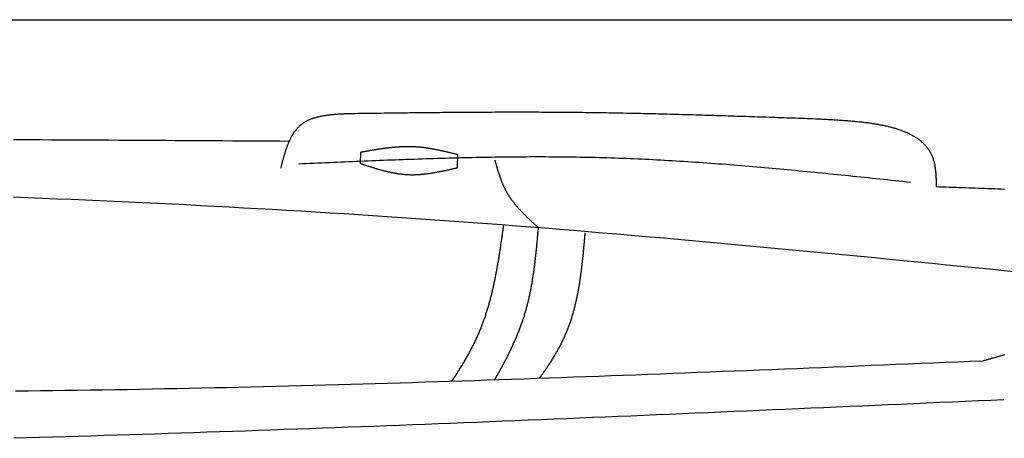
# Model space of a CAD drawing. Extents: x 715 to 7297, y 67 to 5910.
# Tile 63 of 90: x 4123 to 5227, y 2268 to 2737. Entities that reach past the tile are written whole.
import ezdxf

# ---------------------------------------------------------------- set-up
doc = ezdxf.new("R2010")
doc.units = 0
doc.layers.get('0').update_dxf_attribs({"linetype": 'CONTINUOUS'})
doc.layers.add('CAR', color=10, linetype='CONTINUOUS')

msp = doc.modelspace()

# ---------------------------------------------------------------- linework, layer by layer
msp.add_line((1171.672, 2737.271), (6251.55, 2737.271))
at = {"layer": 'CAR'}
for points in [[(4505.183, 2575.935), (4505.427, 2588.869)], [(4613.956, 2586.236), (4613.673, 2571.259)]]:
    msp.add_lwpolyline(points, dxfattribs=at)
for points in [[(4415.74, 2570.75, 0), (4415.94, 2571.51, 0), (4416.13, 2572.26, 0), (4416.33, 2573.02, 0), (4416.53, 2573.78, 0), (4416.73, 2574.54, 0), (4416.93, 2575.29, 0), (4417.13, 2576.05, 0), (4417.34, 2576.8, 0), (4417.54, 2577.55, 0), (4417.74, 2578.31, 0), (4417.95, 2579.06, 0), (4418.15, 2579.81, 0), (4418.36, 2580.55, 0), (4418.57, 2581.3, 0), (4418.77, 2582.05, 0), (4418.99, 2582.79, 0), (4419.2, 2583.53, 0), (4419.41, 2584.27, 0), (4419.63, 2585.01, 0), (4419.85, 2585.74, 0), (4420.06, 2586.47, 0), (4420.29, 2587.2, 0), (4420.51, 2587.93, 0), (4420.74, 2588.65, 0), (4420.97, 2589.37, 0), (4421.2, 2590.09, 0), (4421.43, 2590.81, 0), (4421.67, 2591.52, 0), (4421.91, 2592.22, 0), (4422.15, 2592.93, 0), (4422.39, 2593.63, 0), (4422.64, 2594.33, 0), (4422.89, 2595.02, 0), (4423.15, 2595.71, 0), (4423.41, 2596.39, 0), (4423.67, 2597.07, 0), (4423.93, 2597.75, 0), (4424.2, 2598.42, 0), (4424.47, 2599.09, 0), (4424.75, 2599.75, 0), (4425.03, 2600.41, 0), (4425.32, 2601.06, 0), (4425.6, 2601.71, 0), (4425.9, 2602.35, 0), (4426.2, 2602.99, 0), (4426.5, 2603.62, 0), (4426.8, 2604.24, 0), (4427.11, 2604.86, 0), (4427.43, 2605.48, 0), (4427.75, 2606.09, 0), (4428.08, 2606.69, 0), (4428.41, 2607.28, 0), (4428.75, 2607.87, 0), (4429.09, 2608.46, 0), (4429.43, 2609.03, 0), (4429.79, 2609.6, 0), (4430.14, 2610.16, 0), (4430.51, 2610.72, 0), (4430.88, 2611.27, 0), (4431.25, 2611.81, 0), (4431.63, 2612.34, 0), (4432.02, 2612.87, 0), (4432.41, 2613.39, 0), (4432.81, 2613.9, 0), (4433.22, 2614.4, 0), (4433.63, 2614.9, 0), (4434.05, 2615.39, 0), (4434.48, 2615.87, 0), (4434.91, 2616.34, 0), (4435.35, 2616.8, 0), (4435.8, 2617.25, 0), (4436.25, 2617.7, 0), (4436.71, 2618.14, 0), (4437.18, 2618.56, 0), (4437.65, 2618.98, 0), (4438.14, 2619.39, 0), (4438.63, 2619.79, 0), (4439.13, 2620.18, 0), (4439.63, 2620.57, 0), (4440.14, 2620.94, 0), (4440.66, 2621.31, 0), (4441.19, 2621.66, 0), (4441.72, 2622.01, 0), (4442.26, 2622.35, 0), (4442.81, 2622.68, 0), (4443.36, 2623.01, 0), (4443.92, 2623.32, 0), (4444.48, 2623.63, 0), (4445.06, 2623.93, 0), (4445.63, 2624.22, 0), (4446.22, 2624.51, 0), (4446.81, 2624.79, 0), (4447.41, 2625.06, 0), (4448.01, 2625.32, 0), (4448.62, 2625.58, 0), (4449.23, 2625.83, 0), (4449.85, 2626.07, 0), (4450.47, 2626.3, 0), (4451.1, 2626.53, 0), (4451.74, 2626.75, 0), (4452.38, 2626.97, 0), (4453.03, 2627.18, 0), (4453.68, 2627.38, 0), (4454.33, 2627.58, 0), (4455, 2627.77, 0), (4455.66, 2627.96, 0), (4456.33, 2628.14, 0), (4457.01, 2628.31, 0), (4457.69, 2628.48, 0), (4458.37, 2628.64, 0), (4459.06, 2628.8, 0), (4459.75, 2628.95, 0), (4460.45, 2629.1, 0), (4461.15, 2629.24, 0), (4461.86, 2629.38, 0), (4462.57, 2629.51, 0), (4463.28, 2629.64, 0), (4463.99, 2629.76, 0), (4464.71, 2629.88, 0), (4465.44, 2629.99, 0), (4466.17, 2630.1, 0), (4466.9, 2630.21, 0), (4467.63, 2630.31, 0), (4468.37, 2630.41, 0), (4469.11, 2630.5, 0), (4469.85, 2630.59, 0), (4470.6, 2630.68, 0), (4471.35, 2630.76, 0), (4472.1, 2630.84, 0), (4472.85, 2630.92, 0), (4473.61, 2630.99, 0), (4474.37, 2631.07, 0), (4475.13, 2631.13, 0), (4475.9, 2631.2, 0), (4476.66, 2631.26, 0), (4477.43, 2631.32, 0), (4478.2, 2631.38, 0), (4478.98, 2631.43, 0), (4479.75, 2631.48, 0), (4480.53, 2631.53, 0), (4481.3, 2631.58, 0), (4482.08, 2631.63, 0), (4482.87, 2631.67, 0), (4483.65, 2631.71, 0), (4484.43, 2631.75, 0), (4485.22, 2631.79, 0), (4486, 2631.83, 0), (4486.79, 2631.87, 0), (4487.58, 2631.9, 0), (4488.37, 2631.94, 0), (4489.16, 2631.97, 0), (4489.95, 2632, 0), (4490.74, 2632.03, 0), (4491.53, 2632.06, 0), (4492.33, 2632.09, 0), (4493.12, 2632.12, 0), (4493.91, 2632.15, 0), (4494.7, 2632.18, 0), (4495.5, 2632.21, 0)], [(4495.5, 2632.21, 0), (4498.77, 2632.25, 0), (4502.05, 2632.3, 0), (4505.32, 2632.34, 0), (4508.59, 2632.38, 0), (4511.87, 2632.42, 0), (4515.14, 2632.46, 0), (4518.42, 2632.5, 0), (4521.69, 2632.55, 0), (4524.97, 2632.59, 0), (4528.24, 2632.63, 0), (4531.51, 2632.67, 0), (4534.79, 2632.71, 0), (4538.06, 2632.75, 0), (4541.34, 2632.79, 0), (4544.61, 2632.83, 0), (4547.88, 2632.87, 0), (4551.16, 2632.91, 0), (4554.43, 2632.94, 0), (4557.71, 2632.98, 0), (4560.98, 2633.02, 0), (4564.26, 2633.05, 0), (4567.53, 2633.09, 0), (4570.8, 2633.13, 0), (4574.08, 2633.16, 0), (4577.35, 2633.2, 0), (4580.63, 2633.23, 0), (4583.9, 2633.26, 0), (4587.17, 2633.29, 0), (4590.45, 2633.33, 0), (4593.72, 2633.36, 0), (4597, 2633.39, 0), (4600.27, 2633.42, 0), (4603.54, 2633.44, 0), (4606.82, 2633.47, 0), (4610.09, 2633.5, 0), (4613.37, 2633.52, 0), (4616.64, 2633.55, 0), (4619.91, 2633.57, 0), (4623.19, 2633.59, 0), (4626.46, 2633.62, 0), (4629.74, 2633.64, 0), (4633.01, 2633.66, 0), (4636.28, 2633.68, 0), (4639.56, 2633.69, 0), (4642.83, 2633.71, 0), (4646.11, 2633.72, 0), (4649.38, 2633.74, 0), (4652.65, 2633.75, 0), (4655.93, 2633.76, 0), (4659.2, 2633.77, 0), (4662.48, 2633.78, 0), (4665.75, 2633.79, 0), (4669.02, 2633.79, 0), (4672.3, 2633.8, 0), (4675.57, 2633.8, 0), (4678.84, 2633.8, 0), (4682.12, 2633.81, 0), (4685.39, 2633.8, 0), (4688.67, 2633.8, 0), (4691.94, 2633.8, 0), (4695.21, 2633.79, 0), (4698.49, 2633.79, 0), (4701.76, 2633.78, 0), (4705.03, 2633.77, 0), (4708.31, 2633.75, 0), (4711.58, 2633.74, 0), (4714.86, 2633.73, 0), (4718.13, 2633.71, 0), (4721.4, 2633.69, 0), (4724.68, 2633.67, 0), (4727.95, 2633.65, 0), (4731.22, 2633.62, 0), (4734.5, 2633.59, 0), (4737.77, 2633.57, 0), (4741.04, 2633.54, 0), (4744.32, 2633.5, 0), (4747.59, 2633.47, 0), (4750.86, 2633.43, 0), (4754.14, 2633.4, 0), (4757.41, 2633.36, 0), (4760.68, 2633.31, 0), (4763.96, 2633.27, 0), (4767.23, 2633.23, 0), (4770.5, 2633.18, 0), (4773.78, 2633.13, 0), (4777.05, 2633.08, 0), (4780.32, 2633.03, 0), (4783.6, 2632.97, 0), (4786.87, 2632.92, 0), (4790.14, 2632.86, 0), (4793.42, 2632.8, 0), (4796.69, 2632.74, 0), (4799.96, 2632.68, 0), (4803.23, 2632.61, 0), (4806.51, 2632.55, 0), (4809.78, 2632.48, 0), (4813.05, 2632.41, 0), (4816.33, 2632.34, 0), (4819.6, 2632.27, 0), (4822.87, 2632.2, 0), (4826.15, 2632.13, 0), (4829.42, 2632.05, 0), (4832.69, 2631.97, 0), (4835.96, 2631.9, 0), (4839.24, 2631.82, 0), (4842.51, 2631.74, 0), (4845.78, 2631.65, 0), (4849.06, 2631.57, 0), (4852.33, 2631.49, 0), (4855.6, 2631.4, 0), (4858.87, 2631.31, 0), (4862.15, 2631.23, 0), (4865.42, 2631.14, 0), (4868.69, 2631.05, 0), (4871.97, 2630.96, 0), (4875.24, 2630.86, 0), (4878.51, 2630.77, 0), (4881.78, 2630.68, 0), (4885.06, 2630.58, 0), (4888.33, 2630.48, 0), (4891.6, 2630.39, 0), (4894.87, 2630.29, 0), (4898.15, 2630.19, 0), (4901.42, 2630.09, 0), (4904.69, 2629.99, 0), (4907.97, 2629.89, 0), (4911.24, 2629.79, 0), (4914.51, 2629.68, 0), (4917.78, 2629.58, 0), (4921.06, 2629.48, 0), (4924.33, 2629.37, 0), (4927.6, 2629.27, 0), (4930.87, 2629.16, 0), (4934.15, 2629.05, 0), (4937.42, 2628.95, 0), (4940.69, 2628.84, 0), (4943.96, 2628.73, 0), (4947.24, 2628.62, 0), (4950.51, 2628.51, 0), (4953.78, 2628.4, 0), (4957.05, 2628.29, 0), (4960.33, 2628.18, 0), (4963.6, 2628.07, 0), (4966.87, 2627.95, 0), (4970.14, 2627.84, 0), (4973.42, 2627.73, 0), (4976.69, 2627.62, 0), (4979.96, 2627.5, 0), (4983.24, 2627.39, 0), (4986.51, 2627.28, 0), (4989.78, 2627.16, 0), (4993.05, 2627.05, 0), (4996.33, 2626.94, 0), (4999.6, 2626.82, 0), (5002.87, 2626.71, 0), (5006.14, 2626.59, 0), (5009.42, 2626.48, 0), (5012.69, 2626.36, 0), (5015.96, 2626.25, 0)], [(5015.96, 2626.25, 0), (5017.34, 2626.18, 0), (5018.71, 2626.11, 0), (5020.09, 2626.03, 0), (5021.46, 2625.96, 0), (5022.84, 2625.89, 0), (5024.21, 2625.81, 0), (5025.59, 2625.74, 0), (5026.96, 2625.66, 0), (5028.33, 2625.59, 0), (5029.7, 2625.51, 0), (5031.07, 2625.43, 0), (5032.44, 2625.35, 0), (5033.81, 2625.27, 0), (5035.17, 2625.19, 0), (5036.53, 2625.11, 0), (5037.89, 2625.03, 0), (5039.25, 2624.94, 0), (5040.61, 2624.85, 0), (5041.96, 2624.76, 0), (5043.31, 2624.67, 0), (5044.66, 2624.58, 0), (5046.01, 2624.48, 0), (5047.35, 2624.39, 0), (5048.69, 2624.29, 0), (5050.03, 2624.19, 0), (5051.37, 2624.08, 0), (5052.7, 2623.97, 0), (5054.03, 2623.86, 0), (5055.35, 2623.75, 0), (5056.67, 2623.64, 0), (5057.99, 2623.52, 0), (5059.3, 2623.4, 0), (5060.61, 2623.27, 0), (5061.91, 2623.14, 0), (5063.21, 2623.01, 0), (5064.51, 2622.88, 0), (5065.8, 2622.74, 0), (5067.08, 2622.6, 0), (5068.36, 2622.45, 0), (5069.64, 2622.3, 0), (5070.91, 2622.15, 0), (5072.18, 2621.99, 0), (5073.44, 2621.83, 0), (5074.69, 2621.66, 0), (5075.94, 2621.49, 0), (5077.18, 2621.31, 0), (5078.42, 2621.14, 0), (5079.65, 2620.95, 0), (5080.88, 2620.76, 0), (5082.09, 2620.57, 0), (5083.31, 2620.37, 0), (5084.51, 2620.16, 0), (5085.71, 2619.96, 0), (5086.9, 2619.74, 0), (5088.09, 2619.52, 0), (5089.27, 2619.3, 0), (5090.44, 2619.06, 0), (5091.6, 2618.83, 0), (5092.76, 2618.59, 0), (5093.91, 2618.34, 0), (5095.05, 2618.08, 0), (5096.18, 2617.82, 0), (5097.3, 2617.56, 0), (5098.42, 2617.28, 0), (5099.53, 2617, 0), (5100.63, 2616.72, 0), (5101.72, 2616.43, 0), (5102.81, 2616.13, 0), (5103.88, 2615.82, 0), (5104.95, 2615.51, 0), (5106, 2615.19, 0), (5107.05, 2614.86, 0), (5108.09, 2614.53, 0), (5109.12, 2614.19, 0), (5110.14, 2613.84, 0), (5111.14, 2613.49, 0), (5112.14, 2613.12, 0), (5113.13, 2612.75, 0), (5114.11, 2612.37, 0), (5115.08, 2611.99, 0), (5116.04, 2611.59, 0), (5116.99, 2611.19, 0), (5117.93, 2610.78, 0), (5118.86, 2610.36, 0), (5119.78, 2609.93, 0), (5120.68, 2609.5, 0), (5121.58, 2609.05, 0), (5122.46, 2608.6, 0), (5123.33, 2608.14, 0), (5124.19, 2607.67, 0), (5125.04, 2607.19, 0), (5125.88, 2606.7, 0), (5126.71, 2606.2, 0), (5127.52, 2605.7, 0), (5128.32, 2605.18, 0), (5129.11, 2604.65, 0), (5129.89, 2604.12, 0), (5130.65, 2603.57, 0), (5131.41, 2603.02, 0), (5132.15, 2602.46, 0), (5132.87, 2601.88, 0), (5133.59, 2601.3, 0), (5134.29, 2600.7, 0), (5134.97, 2600.1, 0), (5135.65, 2599.48, 0), (5136.31, 2598.86, 0), (5136.95, 2598.22, 0), (5137.59, 2597.57, 0), (5138.21, 2596.92, 0), (5138.81, 2596.25, 0), (5139.4, 2595.57, 0), (5139.98, 2594.88, 0), (5140.54, 2594.18, 0), (5141.09, 2593.46, 0), (5141.62, 2592.74, 0), (5142.14, 2592.01, 0), (5142.64, 2591.26, 0), (5143.13, 2590.5, 0), (5143.6, 2589.73, 0), (5144.06, 2588.95, 0), (5144.5, 2588.15, 0), (5144.93, 2587.35, 0), (5145.34, 2586.53, 0), (5145.73, 2585.7, 0), (5146.11, 2584.85, 0), (5146.48, 2584, 0), (5146.82, 2583.13, 0), (5147.15, 2582.25, 0), (5147.47, 2581.36, 0), (5147.77, 2580.45, 0), (5148.05, 2579.53, 0), (5148.31, 2578.6, 0), (5148.56, 2577.66, 0), (5148.79, 2576.7, 0), (5149, 2575.73, 0), (5149.2, 2574.75, 0), (5149.39, 2573.75, 0), (5149.56, 2572.75, 0), (5149.71, 2571.73, 0), (5149.86, 2570.71, 0), (5149.99, 2569.68, 0), (5150.11, 2568.63, 0), (5150.22, 2567.58, 0), (5150.32, 2566.52, 0), (5150.41, 2565.46, 0), (5150.49, 2564.38, 0), (5150.56, 2563.3, 0), (5150.63, 2562.22, 0), (5150.68, 2561.13, 0), (5150.74, 2560.03, 0), (5150.78, 2558.93, 0), (5150.82, 2557.83, 0), (5150.86, 2556.72, 0), (5150.89, 2555.61, 0), (5150.92, 2554.49, 0), (5150.95, 2553.38, 0), (5150.97, 2552.26, 0), (5150.99, 2551.14, 0), (5151.02, 2550.03, 0)], [(4115.96, 2602.91, 0), (4126.63, 2602.86, 0), (4137.3, 2602.81, 0), (4147.96, 2602.76, 0), (4158.63, 2602.7, 0), (4169.3, 2602.65, 0), (4179.97, 2602.6, 0), (4190.64, 2602.54, 0), (4201.31, 2602.49, 0), (4211.98, 2602.43, 0), (4222.65, 2602.38, 0), (4233.32, 2602.32, 0), (4243.99, 2602.26, 0), (4254.66, 2602.2, 0), (4265.33, 2602.14, 0), (4276, 2602.08, 0), (4286.66, 2602.02, 0), (4297.33, 2601.96, 0), (4308, 2601.9, 0), (4318.67, 2601.83, 0), (4329.34, 2601.77, 0), (4340.01, 2601.71, 0), (4350.68, 2601.64, 0), (4361.35, 2601.57, 0), (4372.02, 2601.51, 0), (4382.69, 2601.44, 0), (4393.36, 2601.37, 0), (4404.03, 2601.31, 0), (4414.69, 2601.24, 0), (4425.36, 2601.17, 0)], [(4505.43, 2588.87, 0), (4506.12, 2588.99, 0), (4506.8, 2589.11, 0), (4507.49, 2589.24, 0), (4508.18, 2589.36, 0), (4508.87, 2589.48, 0), (4509.56, 2589.6, 0), (4510.25, 2589.72, 0), (4510.93, 2589.84, 0), (4511.62, 2589.96, 0), (4512.31, 2590.08, 0), (4513, 2590.2, 0), (4513.69, 2590.32, 0), (4514.38, 2590.44, 0), (4515.06, 2590.56, 0), (4515.75, 2590.68, 0), (4516.44, 2590.8, 0), (4517.13, 2590.91, 0), (4517.82, 2591.03, 0), (4518.51, 2591.15, 0), (4519.19, 2591.26, 0), (4519.88, 2591.37, 0), (4520.57, 2591.49, 0), (4521.26, 2591.6, 0), (4521.95, 2591.71, 0), (4522.63, 2591.82, 0), (4523.32, 2591.93, 0), (4524.01, 2592.04, 0), (4524.7, 2592.14, 0), (4525.38, 2592.25, 0), (4526.07, 2592.35, 0), (4526.76, 2592.46, 0), (4527.45, 2592.56, 0), (4528.13, 2592.66, 0), (4528.82, 2592.76, 0), (4529.51, 2592.86, 0), (4530.2, 2592.95, 0), (4530.88, 2593.05, 0), (4531.57, 2593.14, 0), (4532.26, 2593.24, 0), (4532.95, 2593.33, 0), (4533.63, 2593.41, 0), (4534.32, 2593.5, 0), (4535.01, 2593.59, 0), (4535.69, 2593.67, 0), (4536.38, 2593.75, 0), (4537.07, 2593.83, 0), (4537.75, 2593.91, 0), (4538.44, 2593.99, 0), (4539.13, 2594.06, 0), (4539.81, 2594.13, 0), (4540.5, 2594.21, 0), (4541.18, 2594.27, 0), (4541.87, 2594.34, 0), (4542.56, 2594.4, 0), (4543.24, 2594.47, 0), (4543.93, 2594.52, 0), (4544.61, 2594.58, 0), (4545.3, 2594.64, 0), (4545.99, 2594.69, 0), (4546.67, 2594.74, 0), (4547.36, 2594.79, 0), (4548.04, 2594.83, 0), (4548.73, 2594.88, 0), (4549.41, 2594.92, 0), (4550.1, 2594.95, 0), (4550.78, 2594.99, 0), (4551.47, 2595.02, 0), (4552.15, 2595.05, 0), (4552.83, 2595.08, 0), (4553.52, 2595.1, 0), (4554.2, 2595.12, 0), (4554.89, 2595.14, 0), (4555.57, 2595.15, 0), (4556.25, 2595.17, 0), (4556.94, 2595.18, 0), (4557.62, 2595.18, 0), (4558.3, 2595.19, 0), (4558.99, 2595.19, 0), (4559.67, 2595.18, 0), (4560.35, 2595.18, 0), (4561.04, 2595.17, 0), (4561.72, 2595.15, 0), (4562.4, 2595.14, 0), (4563.08, 2595.12, 0), (4563.77, 2595.09, 0), (4564.45, 2595.07, 0), (4565.13, 2595.04, 0), (4565.81, 2595, 0), (4566.49, 2594.97, 0), (4567.18, 2594.93, 0), (4567.86, 2594.88, 0), (4568.54, 2594.83, 0), (4569.22, 2594.78, 0), (4569.9, 2594.73, 0), (4570.58, 2594.67, 0), (4571.26, 2594.61, 0), (4571.94, 2594.54, 0), (4572.62, 2594.47, 0), (4573.3, 2594.4, 0), (4573.98, 2594.33, 0), (4574.66, 2594.25, 0), (4575.34, 2594.17, 0), (4576.02, 2594.08, 0), (4576.7, 2594, 0), (4577.38, 2593.91, 0), (4578.06, 2593.81, 0), (4578.74, 2593.72, 0), (4579.42, 2593.62, 0), (4580.1, 2593.52, 0), (4580.78, 2593.42, 0), (4581.46, 2593.31, 0), (4582.14, 2593.2, 0), (4582.81, 2593.09, 0), (4583.49, 2592.98, 0), (4584.17, 2592.86, 0), (4584.85, 2592.75, 0), (4585.53, 2592.63, 0), (4586.21, 2592.5, 0), (4586.88, 2592.38, 0), (4587.56, 2592.25, 0), (4588.24, 2592.12, 0), (4588.92, 2591.99, 0), (4589.6, 2591.86, 0), (4590.27, 2591.73, 0), (4590.95, 2591.59, 0), (4591.63, 2591.45, 0), (4592.31, 2591.31, 0), (4592.98, 2591.17, 0), (4593.66, 2591.03, 0), (4594.34, 2590.88, 0), (4595.01, 2590.74, 0), (4595.69, 2590.59, 0), (4596.37, 2590.44, 0), (4597.05, 2590.29, 0), (4597.72, 2590.14, 0), (4598.4, 2589.98, 0), (4599.08, 2589.83, 0), (4599.75, 2589.67, 0), (4600.43, 2589.52, 0), (4601.11, 2589.36, 0), (4601.78, 2589.2, 0), (4602.46, 2589.04, 0), (4603.14, 2588.88, 0), (4603.81, 2588.72, 0), (4604.49, 2588.56, 0), (4605.16, 2588.39, 0), (4605.84, 2588.23, 0), (4606.52, 2588.07, 0), (4607.19, 2587.9, 0), (4607.87, 2587.74, 0), (4608.55, 2587.57, 0), (4609.22, 2587.41, 0), (4609.9, 2587.24, 0), (4610.58, 2587.07, 0), (4611.25, 2586.91, 0), (4611.93, 2586.74, 0), (4612.6, 2586.57, 0), (4613.28, 2586.4, 0), (4613.96, 2586.24, 0)], [(5122.06, 2554.77, 0), (5117.76, 2555.22, 0), (5113.45, 2555.68, 0), (5109.14, 2556.14, 0), (5104.84, 2556.59, 0), (5100.53, 2557.05, 0), (5096.23, 2557.5, 0), (5091.92, 2557.96, 0), (5087.61, 2558.41, 0), (5083.31, 2558.86, 0), (5079, 2559.32, 0), (5074.69, 2559.77, 0), (5070.39, 2560.22, 0), (5066.08, 2560.67, 0), (5061.77, 2561.11, 0), (5057.47, 2561.56, 0), (5053.16, 2562, 0), (5048.85, 2562.44, 0), (5044.54, 2562.88, 0), (5040.24, 2563.32, 0), (5035.93, 2563.76, 0), (5031.62, 2564.19, 0), (5027.32, 2564.63, 0), (5023.01, 2565.06, 0), (5018.7, 2565.48, 0), (5014.39, 2565.91, 0), (5010.09, 2566.33, 0), (5005.78, 2566.75, 0), (5001.47, 2567.17, 0), (4997.16, 2567.58, 0), (4992.86, 2567.99, 0), (4988.55, 2568.4, 0), (4984.24, 2568.81, 0), (4979.93, 2569.21, 0), (4975.62, 2569.6, 0), (4971.32, 2570, 0), (4967.01, 2570.39, 0), (4962.7, 2570.78, 0), (4958.39, 2571.16, 0), (4954.08, 2571.54, 0), (4949.77, 2571.91, 0), (4945.46, 2572.28, 0), (4941.15, 2572.65, 0), (4936.84, 2573.01, 0), (4932.53, 2573.37, 0), (4928.22, 2573.72, 0), (4923.92, 2574.07, 0), (4919.61, 2574.41, 0), (4915.29, 2574.75, 0), (4910.98, 2575.08, 0), (4906.67, 2575.41, 0), (4902.36, 2575.73, 0), (4898.05, 2576.05, 0), (4893.74, 2576.36, 0), (4889.43, 2576.67, 0), (4885.12, 2576.97, 0), (4880.81, 2577.26, 0), (4876.5, 2577.55, 0), (4872.18, 2577.83, 0), (4867.87, 2578.11, 0), (4863.56, 2578.38, 0), (4859.25, 2578.65, 0), (4854.94, 2578.9, 0), (4850.62, 2579.15, 0), (4846.31, 2579.4, 0), (4842, 2579.64, 0), (4837.68, 2579.87, 0), (4833.37, 2580.09, 0), (4829.06, 2580.31, 0), (4824.74, 2580.52, 0), (4820.43, 2580.72, 0), (4816.11, 2580.92, 0), (4811.8, 2581.11, 0), (4807.48, 2581.29, 0), (4803.17, 2581.46, 0), (4798.85, 2581.62, 0), (4794.54, 2581.78, 0), (4790.22, 2581.93, 0), (4785.9, 2582.07, 0), (4781.59, 2582.2, 0), (4777.27, 2582.33, 0), (4772.95, 2582.45, 0), (4768.64, 2582.56, 0), (4764.32, 2582.66, 0), (4760, 2582.75, 0), (4755.68, 2582.84, 0), (4751.37, 2582.91, 0), (4747.05, 2582.99, 0), (4742.73, 2583.05, 0), (4738.41, 2583.11, 0), (4734.09, 2583.16, 0), (4729.77, 2583.2, 0), (4725.45, 2583.24, 0), (4721.13, 2583.26, 0), (4716.81, 2583.29, 0), (4712.49, 2583.3, 0), (4708.17, 2583.31, 0), (4703.85, 2583.32, 0), (4699.53, 2583.31, 0), (4695.21, 2583.3, 0), (4690.89, 2583.29, 0), (4686.57, 2583.27, 0), (4682.25, 2583.24, 0), (4677.93, 2583.21, 0), (4673.6, 2583.17, 0), (4669.28, 2583.12, 0), (4664.96, 2583.07, 0), (4660.64, 2583.02, 0), (4656.31, 2582.96, 0), (4651.99, 2582.89, 0), (4647.67, 2582.82, 0), (4643.35, 2582.75, 0), (4639.02, 2582.67, 0), (4634.7, 2582.58, 0), (4630.38, 2582.49, 0), (4626.05, 2582.4, 0), (4621.73, 2582.3, 0), (4617.41, 2582.2, 0), (4613.08, 2582.09, 0), (4608.76, 2581.98, 0), (4604.43, 2581.87, 0), (4600.11, 2581.75, 0), (4595.79, 2581.62, 0), (4591.46, 2581.5, 0), (4587.14, 2581.37, 0), (4582.81, 2581.23, 0), (4578.49, 2581.1, 0), (4574.16, 2580.96, 0), (4569.84, 2580.81, 0), (4565.51, 2580.67, 0), (4561.19, 2580.52, 0), (4556.86, 2580.36, 0), (4552.54, 2580.21, 0), (4548.21, 2580.05, 0), (4543.88, 2579.89, 0), (4539.56, 2579.72, 0), (4535.23, 2579.56, 0), (4530.91, 2579.39, 0), (4526.58, 2579.22, 0), (4522.26, 2579.05, 0), (4517.93, 2578.87, 0), (4513.6, 2578.7, 0), (4509.28, 2578.52, 0), (4504.95, 2578.34, 0), (4500.62, 2578.16, 0), (4496.3, 2577.97, 0), (4491.97, 2577.79, 0), (4487.65, 2577.6, 0), (4483.32, 2577.42, 0), (4478.99, 2577.23, 0), (4474.67, 2577.04, 0), (4470.34, 2576.85, 0), (4466.01, 2576.66, 0), (4461.69, 2576.47, 0), (4457.36, 2576.27, 0), (4453.03, 2576.08, 0), (4448.71, 2575.89, 0), (4444.38, 2575.69, 0), (4440.05, 2575.5, 0), (4435.73, 2575.31, 0)], [(4505.18, 2575.93, 0), (4505.86, 2575.71, 0), (4506.53, 2575.49, 0), (4507.2, 2575.27, 0), (4507.88, 2575.05, 0), (4508.55, 2574.83, 0), (4509.22, 2574.61, 0), (4509.9, 2574.39, 0), (4510.57, 2574.18, 0), (4511.24, 2573.96, 0), (4511.92, 2573.74, 0), (4512.59, 2573.52, 0), (4513.27, 2573.31, 0), (4513.94, 2573.09, 0), (4514.61, 2572.88, 0), (4515.29, 2572.66, 0), (4515.96, 2572.45, 0), (4516.63, 2572.24, 0), (4517.31, 2572.02, 0), (4517.98, 2571.81, 0), (4518.66, 2571.61, 0), (4519.33, 2571.4, 0), (4520, 2571.19, 0), (4520.68, 2570.99, 0), (4521.35, 2570.78, 0), (4522.03, 2570.58, 0), (4522.7, 2570.38, 0), (4523.38, 2570.18, 0), (4524.05, 2569.98, 0), (4524.73, 2569.79, 0), (4525.4, 2569.59, 0), (4526.08, 2569.4, 0), (4526.75, 2569.21, 0), (4527.43, 2569.02, 0), (4528.1, 2568.84, 0), (4528.78, 2568.65, 0), (4529.45, 2568.47, 0), (4530.13, 2568.29, 0), (4530.8, 2568.11, 0), (4531.48, 2567.94, 0), (4532.15, 2567.77, 0), (4532.83, 2567.6, 0), (4533.5, 2567.43, 0), (4534.18, 2567.26, 0), (4534.86, 2567.1, 0), (4535.53, 2566.94, 0), (4536.21, 2566.78, 0), (4536.89, 2566.63, 0), (4537.56, 2566.48, 0), (4538.24, 2566.33, 0), (4538.92, 2566.18, 0), (4539.59, 2566.04, 0), (4540.27, 2565.9, 0), (4540.95, 2565.76, 0), (4541.63, 2565.63, 0), (4542.3, 2565.5, 0), (4542.98, 2565.38, 0), (4543.66, 2565.25, 0), (4544.34, 2565.13, 0), (4545.02, 2565.02, 0), (4545.69, 2564.91, 0), (4546.37, 2564.8, 0), (4547.05, 2564.69, 0), (4547.73, 2564.59, 0), (4548.41, 2564.49, 0), (4549.09, 2564.4, 0), (4549.77, 2564.31, 0), (4550.45, 2564.23, 0), (4551.13, 2564.14, 0), (4551.81, 2564.07, 0), (4552.49, 2563.99, 0), (4553.17, 2563.93, 0), (4553.85, 2563.86, 0), (4554.53, 2563.8, 0), (4555.21, 2563.75, 0), (4555.89, 2563.7, 0), (4556.58, 2563.65, 0), (4557.26, 2563.61, 0), (4557.94, 2563.57, 0), (4558.62, 2563.54, 0), (4559.3, 2563.51, 0), (4559.99, 2563.49, 0), (4560.67, 2563.47, 0), (4561.35, 2563.46, 0), (4562.04, 2563.45, 0), (4562.72, 2563.44, 0), (4563.4, 2563.44, 0), (4564.09, 2563.45, 0), (4564.77, 2563.46, 0), (4565.46, 2563.47, 0), (4566.14, 2563.49, 0), (4566.82, 2563.51, 0), (4567.51, 2563.53, 0), (4568.19, 2563.56, 0), (4568.88, 2563.59, 0), (4569.56, 2563.63, 0), (4570.25, 2563.67, 0), (4570.94, 2563.71, 0), (4571.62, 2563.76, 0), (4572.31, 2563.81, 0), (4572.99, 2563.87, 0), (4573.68, 2563.93, 0), (4574.37, 2563.99, 0), (4575.05, 2564.05, 0), (4575.74, 2564.12, 0), (4576.43, 2564.19, 0), (4577.11, 2564.27, 0), (4577.8, 2564.35, 0), (4578.49, 2564.43, 0), (4579.18, 2564.51, 0), (4579.86, 2564.6, 0), (4580.55, 2564.69, 0), (4581.24, 2564.78, 0), (4581.93, 2564.88, 0), (4582.62, 2564.97, 0), (4583.31, 2565.08, 0), (4583.99, 2565.18, 0), (4584.68, 2565.29, 0), (4585.37, 2565.39, 0), (4586.06, 2565.51, 0), (4586.75, 2565.62, 0), (4587.44, 2565.73, 0), (4588.13, 2565.85, 0), (4588.82, 2565.97, 0), (4589.51, 2566.1, 0), (4590.2, 2566.22, 0), (4590.88, 2566.35, 0), (4591.57, 2566.47, 0), (4592.26, 2566.6, 0), (4592.95, 2566.74, 0), (4593.64, 2566.87, 0), (4594.33, 2567.01, 0), (4595.02, 2567.14, 0), (4595.71, 2567.28, 0), (4596.4, 2567.42, 0), (4597.09, 2567.56, 0), (4597.78, 2567.71, 0), (4598.47, 2567.85, 0), (4599.17, 2568, 0), (4599.86, 2568.15, 0), (4600.55, 2568.29, 0), (4601.24, 2568.44, 0), (4601.93, 2568.59, 0), (4602.62, 2568.75, 0), (4603.31, 2568.9, 0), (4604, 2569.05, 0), (4604.69, 2569.21, 0), (4605.38, 2569.36, 0), (4606.07, 2569.52, 0), (4606.76, 2569.67, 0), (4607.45, 2569.83, 0), (4608.14, 2569.99, 0), (4608.84, 2570.15, 0), (4609.53, 2570.3, 0), (4610.22, 2570.46, 0), (4610.91, 2570.62, 0), (4611.6, 2570.78, 0), (4612.29, 2570.94, 0), (4612.98, 2571.1, 0), (4613.67, 2571.26, 0)], [(4704.75, 2503.91, 0), (4704.31, 2504.31, 0), (4703.88, 2504.71, 0), (4703.44, 2505.11, 0), (4703, 2505.51, 0), (4702.57, 2505.91, 0), (4702.13, 2506.31, 0), (4701.7, 2506.71, 0), (4701.26, 2507.11, 0), (4700.83, 2507.51, 0), (4700.39, 2507.91, 0), (4699.96, 2508.31, 0), (4699.52, 2508.71, 0), (4699.09, 2509.11, 0), (4698.66, 2509.51, 0), (4698.22, 2509.92, 0), (4697.79, 2510.32, 0), (4697.36, 2510.72, 0), (4696.93, 2511.12, 0), (4696.5, 2511.53, 0), (4696.07, 2511.93, 0), (4695.64, 2512.34, 0), (4695.21, 2512.74, 0), (4694.79, 2513.15, 0), (4694.36, 2513.55, 0), (4693.93, 2513.96, 0), (4693.51, 2514.36, 0), (4693.09, 2514.77, 0), (4692.66, 2515.18, 0), (4692.24, 2515.59, 0), (4691.82, 2516, 0), (4691.4, 2516.41, 0), (4690.98, 2516.82, 0), (4690.57, 2517.23, 0), (4690.15, 2517.64, 0), (4689.74, 2518.05, 0), (4689.32, 2518.47, 0), (4688.91, 2518.88, 0), (4688.5, 2519.29, 0), (4688.09, 2519.71, 0), (4687.69, 2520.13, 0), (4687.28, 2520.54, 0), (4686.87, 2520.96, 0), (4686.47, 2521.38, 0), (4686.07, 2521.8, 0), (4685.67, 2522.22, 0), (4685.27, 2522.65, 0), (4684.88, 2523.07, 0), (4684.48, 2523.49, 0), (4684.09, 2523.92, 0), (4683.7, 2524.34, 0), (4683.31, 2524.77, 0), (4682.92, 2525.2, 0), (4682.53, 2525.63, 0), (4682.15, 2526.06, 0), (4681.77, 2526.49, 0), (4681.39, 2526.93, 0), (4681.01, 2527.36, 0), (4680.64, 2527.8, 0), (4680.26, 2528.23, 0), (4679.89, 2528.67, 0), (4679.52, 2529.11, 0), (4679.16, 2529.55, 0), (4678.79, 2529.99, 0), (4678.43, 2530.44, 0), (4678.07, 2530.88, 0), (4677.72, 2531.33, 0), (4677.36, 2531.78, 0), (4677.01, 2532.23, 0), (4676.66, 2532.68, 0), (4676.31, 2533.13, 0), (4675.97, 2533.58, 0), (4675.63, 2534.04, 0), (4675.29, 2534.5, 0), (4674.95, 2534.95, 0), (4674.62, 2535.41, 0), (4674.28, 2535.88, 0), (4673.96, 2536.34, 0), (4673.63, 2536.8, 0), (4673.31, 2537.27, 0), (4672.99, 2537.74, 0), (4672.67, 2538.21, 0), (4672.36, 2538.68, 0), (4672.05, 2539.16, 0), (4671.74, 2539.63, 0), (4671.44, 2540.11, 0), (4671.14, 2540.59, 0), (4670.84, 2541.07, 0), (4670.54, 2541.55, 0), (4670.25, 2542.04, 0), (4669.96, 2542.53, 0), (4669.68, 2543.01, 0), (4669.4, 2543.51, 0), (4669.12, 2544, 0), (4668.84, 2544.49, 0), (4668.57, 2544.99, 0), (4668.31, 2545.49, 0), (4668.04, 2545.99, 0), (4667.78, 2546.49, 0), (4667.52, 2547, 0), (4667.27, 2547.51, 0), (4667.02, 2548.02, 0), (4666.77, 2548.53, 0), (4666.53, 2549.04, 0), (4666.28, 2549.55, 0), (4666.05, 2550.07, 0), (4665.81, 2550.59, 0), (4665.58, 2551.11, 0), (4665.35, 2551.63, 0), (4665.12, 2552.15, 0), (4664.9, 2552.68, 0), (4664.68, 2553.2, 0), (4664.46, 2553.73, 0), (4664.24, 2554.26, 0), (4664.03, 2554.79, 0), (4663.82, 2555.32, 0), (4663.61, 2555.86, 0), (4663.4, 2556.39, 0), (4663.2, 2556.93, 0), (4662.99, 2557.47, 0), (4662.79, 2558.01, 0), (4662.6, 2558.55, 0), (4662.4, 2559.09, 0), (4662.21, 2559.63, 0), (4662.02, 2560.18, 0), (4661.83, 2560.72, 0), (4661.64, 2561.27, 0), (4661.45, 2561.82, 0), (4661.27, 2562.36, 0), (4661.09, 2562.91, 0), (4660.91, 2563.46, 0), (4660.73, 2564.02, 0), (4660.55, 2564.57, 0), (4660.37, 2565.12, 0), (4660.2, 2565.68, 0), (4660.03, 2566.23, 0), (4659.85, 2566.79, 0), (4659.68, 2567.34, 0), (4659.51, 2567.9, 0), (4659.35, 2568.46, 0), (4659.18, 2569.02, 0), (4659.01, 2569.57, 0), (4658.85, 2570.13, 0), (4658.68, 2570.69, 0), (4658.52, 2571.26, 0), (4658.36, 2571.82, 0), (4658.19, 2572.38, 0), (4658.03, 2572.94, 0), (4657.87, 2573.5, 0), (4657.71, 2574.07, 0), (4657.55, 2574.63, 0), (4657.4, 2575.19, 0), (4657.24, 2575.76, 0), (4657.08, 2576.32, 0), (4656.92, 2576.88, 0), (4656.76, 2577.45, 0), (4656.61, 2578.01, 0), (4656.45, 2578.58, 0), (4656.29, 2579.14, 0), (4656.14, 2579.71, 0)], [(5151.02, 2550.03, 0), (5154.67, 2549.91, 0), (5158.32, 2549.8, 0), (5161.97, 2549.69, 0), (5165.62, 2549.58, 0), (5169.27, 2549.47, 0), (5172.92, 2549.35, 0), (5176.57, 2549.24, 0), (5180.22, 2549.12, 0), (5183.87, 2549, 0), (5187.52, 2548.88, 0), (5191.16, 2548.75, 0), (5194.81, 2548.62, 0), (5198.46, 2548.49, 0), (5202.1, 2548.36, 0), (5205.74, 2548.22, 0), (5209.38, 2548.08, 0), (5213.02, 2547.94, 0), (5216.66, 2547.79, 0), (5220.3, 2547.64, 0), (5223.94, 2547.48, 0), (5227.57, 2547.32, 0)], [(5242.86, 2454.21, 0), (5226.79, 2455.8, 0), (5210.71, 2457.4, 0), (5194.63, 2458.99, 0), (5178.56, 2460.58, 0), (5162.48, 2462.17, 0), (5146.4, 2463.76, 0), (5130.33, 2465.34, 0), (5114.25, 2466.91, 0), (5098.17, 2468.48, 0), (5082.09, 2470.05, 0), (5066.01, 2471.6, 0), (5049.94, 2473.16, 0), (5033.86, 2474.7, 0), (5017.78, 2476.24, 0), (5001.7, 2477.77, 0), (4985.62, 2479.29, 0), (4969.53, 2480.8, 0), (4953.45, 2482.3, 0), (4937.37, 2483.79, 0), (4921.29, 2485.27, 0), (4905.2, 2486.74, 0), (4889.12, 2488.2, 0), (4873.04, 2489.65, 0), (4856.95, 2491.08, 0), (4840.86, 2492.5, 0), (4824.78, 2493.91, 0), (4808.69, 2495.3, 0), (4792.6, 2496.67, 0), (4776.51, 2498.04, 0), (4760.42, 2499.38, 0), (4744.33, 2500.71, 0), (4728.24, 2502.03, 0), (4712.14, 2503.32, 0), (4696.05, 2504.6, 0), (4679.95, 2505.86, 0), (4663.86, 2507.1, 0), (4647.76, 2508.32, 0), (4631.66, 2509.52, 0), (4615.56, 2510.7, 0), (4599.46, 2511.87, 0), (4583.36, 2513.01, 0), (4567.25, 2514.13, 0), (4551.15, 2515.23, 0), (4535.04, 2516.31, 0), (4518.94, 2517.37, 0), (4502.83, 2518.41, 0), (4486.72, 2519.43, 0), (4470.61, 2520.44, 0), (4454.5, 2521.42, 0), (4438.39, 2522.39, 0), (4422.27, 2523.34, 0), (4406.16, 2524.27, 0), (4390.04, 2525.18, 0), (4373.93, 2526.07, 0), (4357.81, 2526.95, 0), (4341.69, 2527.81, 0), (4325.57, 2528.65, 0), (4309.45, 2529.47, 0), (4293.33, 2530.28, 0), (4277.21, 2531.06, 0), (4261.09, 2531.84, 0), (4244.96, 2532.59, 0), (4228.84, 2533.33, 0), (4212.71, 2534.05, 0), (4196.58, 2534.76, 0), (4180.46, 2535.45, 0), (4164.33, 2536.13, 0), (4148.2, 2536.79, 0), (4132.07, 2537.43, 0), (4115.94, 2538.06, 0)], [(4607.29, 2331.55, 0), (4607.95, 2332.53, 0), (4608.62, 2333.5, 0), (4609.28, 2334.48, 0), (4609.94, 2335.46, 0), (4610.59, 2336.44, 0), (4611.25, 2337.43, 0), (4611.9, 2338.41, 0), (4612.54, 2339.39, 0), (4613.19, 2340.38, 0), (4613.83, 2341.37, 0), (4614.47, 2342.36, 0), (4615.1, 2343.35, 0), (4615.73, 2344.34, 0), (4616.36, 2345.33, 0), (4616.98, 2346.32, 0), (4617.6, 2347.32, 0), (4618.22, 2348.32, 0), (4618.83, 2349.32, 0), (4619.44, 2350.32, 0), (4620.05, 2351.32, 0), (4620.65, 2352.32, 0), (4621.25, 2353.33, 0), (4621.84, 2354.33, 0), (4622.43, 2355.34, 0), (4623.02, 2356.35, 0), (4623.61, 2357.36, 0), (4624.18, 2358.38, 0), (4624.76, 2359.39, 0), (4625.33, 2360.41, 0), (4625.9, 2361.43, 0), (4626.46, 2362.45, 0), (4627.02, 2363.47, 0), (4627.58, 2364.49, 0), (4628.13, 2365.52, 0), (4628.67, 2366.54, 0), (4629.22, 2367.57, 0), (4629.76, 2368.6, 0), (4630.29, 2369.64, 0), (4630.82, 2370.67, 0), (4631.34, 2371.71, 0), (4631.86, 2372.75, 0), (4632.38, 2373.79, 0), (4632.89, 2374.83, 0), (4633.4, 2375.87, 0), (4633.9, 2376.92, 0), (4634.39, 2377.97, 0), (4634.89, 2379.02, 0), (4635.37, 2380.07, 0), (4635.85, 2381.13, 0), (4636.33, 2382.18, 0), (4636.8, 2383.24, 0), (4637.27, 2384.3, 0), (4637.73, 2385.37, 0), (4638.19, 2386.43, 0), (4638.64, 2387.5, 0), (4639.09, 2388.57, 0), (4639.53, 2389.64, 0), (4639.97, 2390.71, 0), (4640.4, 2391.79, 0), (4640.82, 2392.87, 0), (4641.25, 2393.95, 0), (4641.66, 2395.03, 0), (4642.07, 2396.12, 0), (4642.48, 2397.21, 0), (4642.88, 2398.29, 0), (4643.27, 2399.39, 0), (4643.66, 2400.48, 0), (4644.05, 2401.58, 0), (4644.43, 2402.67, 0), (4644.81, 2403.77, 0), (4645.18, 2404.87, 0), (4645.55, 2405.98, 0), (4645.91, 2407.08, 0), (4646.27, 2408.19, 0), (4646.62, 2409.3, 0), (4646.97, 2410.41, 0), (4647.31, 2411.52, 0), (4647.65, 2412.64, 0), (4647.99, 2413.75, 0), (4648.32, 2414.87, 0), (4648.65, 2415.99, 0), (4648.98, 2417.11, 0), (4649.3, 2418.23, 0), (4649.61, 2419.36, 0), (4649.92, 2420.48, 0), (4650.23, 2421.61, 0), (4650.54, 2422.74, 0), (4650.84, 2423.87, 0), (4651.13, 2425, 0), (4651.43, 2426.14, 0), (4651.72, 2427.27, 0), (4652, 2428.41, 0), (4652.28, 2429.55, 0), (4652.56, 2430.68, 0), (4652.84, 2431.82, 0), (4653.11, 2432.97, 0), (4653.38, 2434.11, 0), (4653.65, 2435.25, 0), (4653.91, 2436.4, 0), (4654.17, 2437.55, 0), (4654.42, 2438.7, 0), (4654.68, 2439.84, 0), (4654.93, 2440.99, 0), (4655.17, 2442.15, 0), (4655.42, 2443.3, 0), (4655.66, 2444.45, 0), (4655.9, 2445.61, 0), (4656.14, 2446.76, 0), (4656.37, 2447.92, 0), (4656.6, 2449.08, 0), (4656.83, 2450.24, 0), (4657.05, 2451.4, 0), (4657.28, 2452.56, 0), (4657.5, 2453.72, 0), (4657.71, 2454.88, 0), (4657.93, 2456.04, 0), (4658.14, 2457.21, 0), (4658.36, 2458.37, 0), (4658.57, 2459.54, 0), (4658.77, 2460.7, 0), (4658.98, 2461.87, 0), (4659.18, 2463.04, 0), (4659.38, 2464.21, 0), (4659.58, 2465.38, 0), (4659.78, 2466.55, 0), (4659.97, 2467.72, 0), (4660.17, 2468.89, 0), (4660.36, 2470.06, 0), (4660.55, 2471.23, 0), (4660.74, 2472.4, 0), (4660.93, 2473.57, 0), (4661.11, 2474.75, 0), (4661.3, 2475.92, 0), (4661.48, 2477.09, 0), (4661.66, 2478.27, 0), (4661.84, 2479.44, 0), (4662.02, 2480.62, 0), (4662.2, 2481.79, 0), (4662.38, 2482.97, 0), (4662.55, 2484.14, 0), (4662.73, 2485.32, 0), (4662.9, 2486.49, 0), (4663.07, 2487.67, 0), (4663.25, 2488.85, 0), (4663.42, 2490.02, 0), (4663.59, 2491.2, 0), (4663.76, 2492.37, 0), (4663.93, 2493.55, 0), (4664.1, 2494.73, 0), (4664.26, 2495.9, 0), (4664.43, 2497.08, 0), (4664.6, 2498.26, 0), (4664.76, 2499.43, 0), (4664.93, 2500.61, 0), (4665.1, 2501.78, 0), (4665.26, 2502.96, 0), (4665.43, 2504.14, 0), (4665.59, 2505.31, 0), (4665.76, 2506.49, 0)], [(4655.51, 2333.14, 0), (4656.08, 2334.13, 0), (4656.66, 2335.12, 0), (4657.23, 2336.11, 0), (4657.8, 2337.1, 0), (4658.36, 2338.09, 0), (4658.93, 2339.08, 0), (4659.49, 2340.07, 0), (4660.05, 2341.06, 0), (4660.61, 2342.05, 0), (4661.16, 2343.05, 0), (4661.71, 2344.04, 0), (4662.26, 2345.04, 0), (4662.81, 2346.04, 0), (4663.36, 2347.03, 0), (4663.9, 2348.03, 0), (4664.44, 2349.03, 0), (4664.97, 2350.03, 0), (4665.51, 2351.03, 0), (4666.04, 2352.03, 0), (4666.57, 2353.04, 0), (4667.09, 2354.04, 0), (4667.62, 2355.04, 0), (4668.14, 2356.05, 0), (4668.65, 2357.06, 0), (4669.17, 2358.06, 0), (4669.68, 2359.07, 0), (4670.19, 2360.08, 0), (4670.69, 2361.09, 0), (4671.19, 2362.1, 0), (4671.69, 2363.12, 0), (4672.19, 2364.13, 0), (4672.68, 2365.14, 0), (4673.17, 2366.16, 0), (4673.65, 2367.18, 0), (4674.13, 2368.2, 0), (4674.61, 2369.21, 0), (4675.09, 2370.23, 0), (4675.56, 2371.26, 0), (4676.03, 2372.28, 0), (4676.49, 2373.3, 0), (4676.95, 2374.33, 0), (4677.41, 2375.35, 0), (4677.87, 2376.38, 0), (4678.32, 2377.41, 0), (4678.76, 2378.44, 0), (4679.21, 2379.47, 0), (4679.65, 2380.5, 0), (4680.08, 2381.53, 0), (4680.51, 2382.57, 0), (4680.94, 2383.6, 0), (4681.36, 2384.64, 0), (4681.78, 2385.68, 0), (4682.2, 2386.72, 0), (4682.61, 2387.76, 0), (4683.02, 2388.8, 0), (4683.42, 2389.84, 0), (4683.82, 2390.89, 0), (4684.22, 2391.93, 0), (4684.61, 2392.98, 0), (4684.99, 2394.03, 0), (4685.38, 2395.08, 0), (4685.75, 2396.13, 0), (4686.13, 2397.19, 0), (4686.5, 2398.24, 0), (4686.86, 2399.3, 0), (4687.22, 2400.35, 0), (4687.58, 2401.41, 0), (4687.93, 2402.47, 0), (4688.28, 2403.53, 0), (4688.62, 2404.6, 0), (4688.96, 2405.66, 0), (4689.29, 2406.73, 0), (4689.62, 2407.8, 0), (4689.94, 2408.87, 0), (4690.26, 2409.94, 0), (4690.57, 2411.01, 0), (4690.88, 2412.08, 0), (4691.19, 2413.16, 0), (4691.49, 2414.24, 0), (4691.78, 2415.32, 0), (4692.07, 2416.4, 0), (4692.35, 2417.48, 0), (4692.63, 2418.56, 0), (4692.91, 2419.65, 0), (4693.18, 2420.74, 0), (4693.45, 2421.82, 0), (4693.71, 2422.91, 0), (4693.96, 2424.01, 0), (4694.22, 2425.1, 0), (4694.47, 2426.19, 0), (4694.71, 2427.29, 0), (4694.95, 2428.38, 0), (4695.19, 2429.48, 0), (4695.42, 2430.58, 0), (4695.65, 2431.68, 0), (4695.87, 2432.78, 0), (4696.09, 2433.89, 0), (4696.31, 2434.99, 0), (4696.52, 2436.1, 0), (4696.73, 2437.2, 0), (4696.93, 2438.31, 0), (4697.13, 2439.42, 0), (4697.33, 2440.53, 0), (4697.53, 2441.64, 0), (4697.72, 2442.76, 0), (4697.91, 2443.87, 0), (4698.09, 2444.98, 0), (4698.27, 2446.1, 0), (4698.45, 2447.22, 0), (4698.63, 2448.33, 0), (4698.8, 2449.45, 0), (4698.97, 2450.57, 0), (4699.14, 2451.69, 0), (4699.3, 2452.81, 0), (4699.46, 2453.94, 0), (4699.62, 2455.06, 0), (4699.78, 2456.18, 0), (4699.93, 2457.31, 0), (4700.08, 2458.44, 0), (4700.23, 2459.56, 0), (4700.37, 2460.69, 0), (4700.52, 2461.82, 0), (4700.66, 2462.95, 0), (4700.8, 2464.08, 0), (4700.93, 2465.21, 0), (4701.07, 2466.34, 0), (4701.2, 2467.47, 0), (4701.33, 2468.6, 0), (4701.46, 2469.73, 0), (4701.59, 2470.87, 0), (4701.71, 2472, 0), (4701.84, 2473.14, 0), (4701.96, 2474.27, 0), (4702.08, 2475.41, 0), (4702.2, 2476.54, 0), (4702.32, 2477.68, 0), (4702.43, 2478.82, 0), (4702.55, 2479.95, 0), (4702.66, 2481.09, 0), (4702.77, 2482.23, 0), (4702.88, 2483.37, 0), (4702.99, 2484.51, 0), (4703.1, 2485.65, 0), (4703.21, 2486.79, 0), (4703.32, 2487.93, 0), (4703.42, 2489.07, 0), (4703.53, 2490.21, 0), (4703.63, 2491.35, 0), (4703.74, 2492.49, 0), (4703.84, 2493.63, 0), (4703.94, 2494.77, 0), (4704.04, 2495.92, 0), (4704.15, 2497.06, 0), (4704.25, 2498.2, 0), (4704.35, 2499.34, 0), (4704.45, 2500.48, 0), (4704.55, 2501.63, 0), (4704.65, 2502.77, 0), (4704.75, 2503.91, 0)], [(4705.65, 2334.87, 0), (4706.31, 2335.76, 0), (4706.97, 2336.65, 0), (4707.63, 2337.55, 0), (4708.28, 2338.45, 0), (4708.93, 2339.35, 0), (4709.58, 2340.25, 0), (4710.22, 2341.15, 0), (4710.86, 2342.05, 0), (4711.5, 2342.96, 0), (4712.13, 2343.86, 0), (4712.76, 2344.77, 0), (4713.39, 2345.68, 0), (4714.01, 2346.59, 0), (4714.63, 2347.5, 0), (4715.24, 2348.42, 0), (4715.85, 2349.33, 0), (4716.46, 2350.25, 0), (4717.06, 2351.17, 0), (4717.66, 2352.09, 0), (4718.26, 2353.01, 0), (4718.85, 2353.94, 0), (4719.43, 2354.86, 0), (4720.01, 2355.79, 0), (4720.59, 2356.72, 0), (4721.16, 2357.65, 0), (4721.73, 2358.59, 0), (4722.3, 2359.52, 0), (4722.86, 2360.46, 0), (4723.41, 2361.4, 0), (4723.96, 2362.34, 0), (4724.51, 2363.28, 0), (4725.05, 2364.23, 0), (4725.59, 2365.17, 0), (4726.12, 2366.12, 0), (4726.65, 2367.07, 0), (4727.17, 2368.03, 0), (4727.69, 2368.98, 0), (4728.2, 2369.94, 0), (4728.71, 2370.9, 0), (4729.21, 2371.86, 0), (4729.71, 2372.82, 0), (4730.2, 2373.79, 0), (4730.69, 2374.76, 0), (4731.17, 2375.73, 0), (4731.64, 2376.7, 0), (4732.12, 2377.67, 0), (4732.58, 2378.65, 0), (4733.04, 2379.63, 0), (4733.5, 2380.61, 0), (4733.94, 2381.6, 0), (4734.39, 2382.58, 0), (4734.83, 2383.57, 0), (4735.26, 2384.56, 0), (4735.68, 2385.56, 0), (4736.1, 2386.55, 0), (4736.52, 2387.55, 0), (4736.93, 2388.55, 0), (4737.33, 2389.56, 0), (4737.72, 2390.56, 0), (4738.12, 2391.57, 0), (4738.5, 2392.58, 0), (4738.88, 2393.6, 0), (4739.25, 2394.61, 0), (4739.62, 2395.63, 0), (4739.98, 2396.65, 0), (4740.34, 2397.67, 0), (4740.69, 2398.7, 0), (4741.03, 2399.73, 0), (4741.37, 2400.76, 0), (4741.71, 2401.79, 0), (4742.04, 2402.82, 0), (4742.36, 2403.86, 0), (4742.68, 2404.9, 0), (4742.99, 2405.94, 0), (4743.3, 2406.98, 0), (4743.61, 2408.02, 0), (4743.9, 2409.07, 0), (4744.2, 2410.11, 0), (4744.49, 2411.16, 0), (4744.77, 2412.22, 0), (4745.05, 2413.27, 0), (4745.33, 2414.32, 0), (4745.6, 2415.38, 0), (4745.86, 2416.44, 0), (4746.12, 2417.5, 0), (4746.38, 2418.56, 0), (4746.63, 2419.62, 0), (4746.88, 2420.69, 0), (4747.13, 2421.75, 0), (4747.37, 2422.82, 0), (4747.6, 2423.89, 0), (4747.83, 2424.96, 0), (4748.06, 2426.03, 0), (4748.29, 2427.11, 0), (4748.51, 2428.18, 0), (4748.72, 2429.26, 0), (4748.93, 2430.33, 0), (4749.14, 2431.41, 0), (4749.35, 2432.49, 0), (4749.55, 2433.57, 0), (4749.75, 2434.66, 0), (4749.94, 2435.74, 0), (4750.13, 2436.82, 0), (4750.32, 2437.91, 0), (4750.51, 2438.99, 0), (4750.69, 2440.08, 0), (4750.87, 2441.17, 0), (4751.04, 2442.26, 0), (4751.21, 2443.35, 0), (4751.38, 2444.44, 0), (4751.55, 2445.53, 0), (4751.71, 2446.62, 0), (4751.87, 2447.71, 0), (4752.03, 2448.8, 0), (4752.18, 2449.9, 0), (4752.34, 2450.99, 0), (4752.48, 2452.09, 0), (4752.63, 2453.18, 0), (4752.78, 2454.28, 0), (4752.92, 2455.38, 0), (4753.06, 2456.47, 0), (4753.2, 2457.57, 0), (4753.33, 2458.67, 0), (4753.46, 2459.77, 0), (4753.6, 2460.87, 0), (4753.72, 2461.96, 0), (4753.85, 2463.06, 0), (4753.98, 2464.16, 0), (4754.1, 2465.26, 0), (4754.22, 2466.36, 0), (4754.34, 2467.46, 0), (4754.46, 2468.56, 0), (4754.57, 2469.66, 0), (4754.69, 2470.76, 0), (4754.8, 2471.86, 0), (4754.91, 2472.96, 0), (4755.02, 2474.06, 0), (4755.13, 2475.16, 0), (4755.24, 2476.26, 0), (4755.35, 2477.36, 0), (4755.45, 2478.46, 0), (4755.55, 2479.56, 0), (4755.66, 2480.65, 0), (4755.76, 2481.75, 0), (4755.86, 2482.85, 0), (4755.96, 2483.95, 0), (4756.06, 2485.04, 0), (4756.16, 2486.14, 0), (4756.25, 2487.24, 0), (4756.35, 2488.33, 0), (4756.45, 2489.43, 0), (4756.54, 2490.52, 0), (4756.64, 2491.61, 0), (4756.73, 2492.71, 0), (4756.83, 2493.8, 0), (4756.92, 2494.89, 0), (4757.02, 2495.98, 0), (4757.11, 2497.07, 0), (4757.2, 2498.16, 0)], [(5203.17, 2354.49, 0), (5189.26, 2353.91, 0), (5175.35, 2353.34, 0), (5161.45, 2352.76, 0), (5147.54, 2352.18, 0), (5133.63, 2351.6, 0), (5119.72, 2351.02, 0), (5105.81, 2350.45, 0), (5091.91, 2349.87, 0), (5078, 2349.3, 0), (5064.09, 2348.73, 0), (5050.18, 2348.15, 0), (5036.27, 2347.58, 0), (5022.37, 2347.02, 0), (5008.46, 2346.45, 0), (4994.55, 2345.89, 0), (4980.64, 2345.32, 0), (4966.73, 2344.76, 0), (4952.83, 2344.21, 0), (4938.92, 2343.65, 0), (4925.01, 2343.1, 0), (4911.1, 2342.55, 0), (4897.19, 2342, 0), (4883.28, 2341.46, 0), (4869.37, 2340.92, 0), (4855.47, 2340.39, 0), (4841.56, 2339.85, 0), (4827.65, 2339.32, 0), (4813.74, 2338.8, 0), (4799.83, 2338.28, 0), (4785.92, 2337.76, 0), (4772.01, 2337.25, 0), (4758.11, 2336.74, 0), (4744.2, 2336.24, 0), (4730.29, 2335.74, 0), (4716.38, 2335.24, 0), (4702.47, 2334.75, 0), (4688.56, 2334.27, 0), (4674.65, 2333.79, 0), (4660.74, 2333.32, 0), (4646.83, 2332.85, 0), (4632.92, 2332.39, 0), (4619.01, 2331.93, 0), (4605.11, 2331.48, 0), (4591.2, 2331.04, 0), (4577.29, 2330.6, 0), (4563.38, 2330.17, 0), (4549.47, 2329.74, 0), (4535.56, 2329.33, 0), (4521.65, 2328.92, 0), (4507.74, 2328.51, 0), (4493.83, 2328.11, 0), (4479.92, 2327.72, 0), (4466.01, 2327.34, 0), (4452.1, 2326.97, 0), (4438.19, 2326.6, 0), (4424.28, 2326.24, 0), (4410.37, 2325.89, 0), (4396.46, 2325.55, 0), (4382.54, 2325.21, 0), (4368.63, 2324.89, 0), (4354.72, 2324.57, 0), (4340.81, 2324.26, 0), (4326.9, 2323.96, 0), (4312.99, 2323.67, 0), (4299.08, 2323.39, 0), (4285.17, 2323.11, 0), (4271.26, 2322.85, 0), (4257.34, 2322.6, 0), (4243.43, 2322.35, 0), (4229.52, 2322.12, 0), (4215.61, 2321.89, 0), (4201.7, 2321.68, 0), (4187.79, 2321.48, 0), (4173.87, 2321.28, 0), (4159.96, 2321.1, 0), (4146.05, 2320.93, 0), (4132.14, 2320.77, 0), (4118.22, 2320.62, 0)], [(5227.54, 2361.25, 0), (5226.67, 2361.01, 0), (5225.8, 2360.77, 0), (5224.93, 2360.53, 0), (5224.06, 2360.29, 0), (5223.19, 2360.04, 0), (5222.32, 2359.8, 0), (5221.45, 2359.56, 0), (5220.58, 2359.32, 0), (5219.7, 2359.08, 0), (5218.83, 2358.84, 0), (5217.96, 2358.6, 0), (5217.09, 2358.35, 0), (5216.22, 2358.11, 0), (5215.35, 2357.87, 0), (5214.48, 2357.63, 0), (5213.61, 2357.39, 0), (5212.74, 2357.15, 0), (5211.87, 2356.91, 0), (5211, 2356.67, 0), (5210.13, 2356.42, 0), (5209.26, 2356.18, 0), (5208.39, 2355.94, 0), (5207.52, 2355.7, 0), (5206.65, 2355.46, 0), (5205.78, 2355.22, 0), (5204.91, 2354.98, 0), (5204.04, 2354.73, 0), (5203.17, 2354.49, 0)], [(5226.78, 2311.01, 0), (5212.36, 2310.37, 0), (5197.94, 2309.73, 0), (5183.52, 2309.09, 0), (5169.1, 2308.45, 0), (5154.67, 2307.81, 0), (5140.25, 2307.18, 0), (5125.83, 2306.54, 0), (5111.41, 2305.9, 0), (5096.99, 2305.26, 0), (5082.57, 2304.63, 0), (5068.14, 2303.99, 0), (5053.72, 2303.36, 0), (5039.3, 2302.72, 0), (5024.88, 2302.09, 0), (5010.46, 2301.46, 0), (4996.04, 2300.83, 0), (4981.61, 2300.2, 0), (4967.19, 2299.57, 0), (4952.77, 2298.95, 0), (4938.35, 2298.32, 0), (4923.93, 2297.7, 0), (4909.5, 2297.08, 0), (4895.08, 2296.46, 0), (4880.66, 2295.84, 0), (4866.24, 2295.23, 0), (4851.82, 2294.61, 0), (4837.39, 2294, 0), (4822.97, 2293.39, 0), (4808.55, 2292.78, 0), (4794.13, 2292.18, 0), (4779.7, 2291.58, 0), (4765.28, 2290.98, 0), (4750.86, 2290.38, 0), (4736.44, 2289.78, 0), (4722.01, 2289.19, 0), (4707.59, 2288.6, 0), (4693.17, 2288.02, 0), (4678.75, 2287.43, 0), (4664.32, 2286.85, 0), (4649.9, 2286.27, 0), (4635.48, 2285.7, 0), (4621.05, 2285.13, 0), (4606.63, 2284.56, 0), (4592.21, 2284, 0), (4577.78, 2283.44, 0), (4563.36, 2282.88, 0), (4548.94, 2282.32, 0), (4534.51, 2281.78, 0), (4520.09, 2281.23, 0), (4505.66, 2280.69, 0), (4491.24, 2280.15, 0), (4476.82, 2279.62, 0), (4462.39, 2279.09, 0), (4447.97, 2278.56, 0), (4433.54, 2278.04, 0), (4419.12, 2277.52, 0), (4404.69, 2277.01, 0), (4390.27, 2276.5, 0), (4375.84, 2276, 0), (4361.42, 2275.5, 0), (4346.99, 2275.01, 0), (4332.57, 2274.52, 0), (4318.14, 2274.03, 0), (4303.72, 2273.55, 0), (4289.29, 2273.08, 0), (4274.87, 2272.61, 0), (4260.44, 2272.15, 0), (4246.02, 2271.69, 0), (4231.59, 2271.24, 0), (4217.16, 2270.79, 0), (4202.74, 2270.35, 0), (4188.31, 2269.91, 0), (4173.88, 2269.48, 0), (4159.46, 2269.06, 0), (4145.03, 2268.64, 0), (4130.6, 2268.23, 0), (4116.18, 2267.82, 0)]]:
    msp.add_polyline3d(points, dxfattribs=at)

doc.saveas('drawing.dxf')
